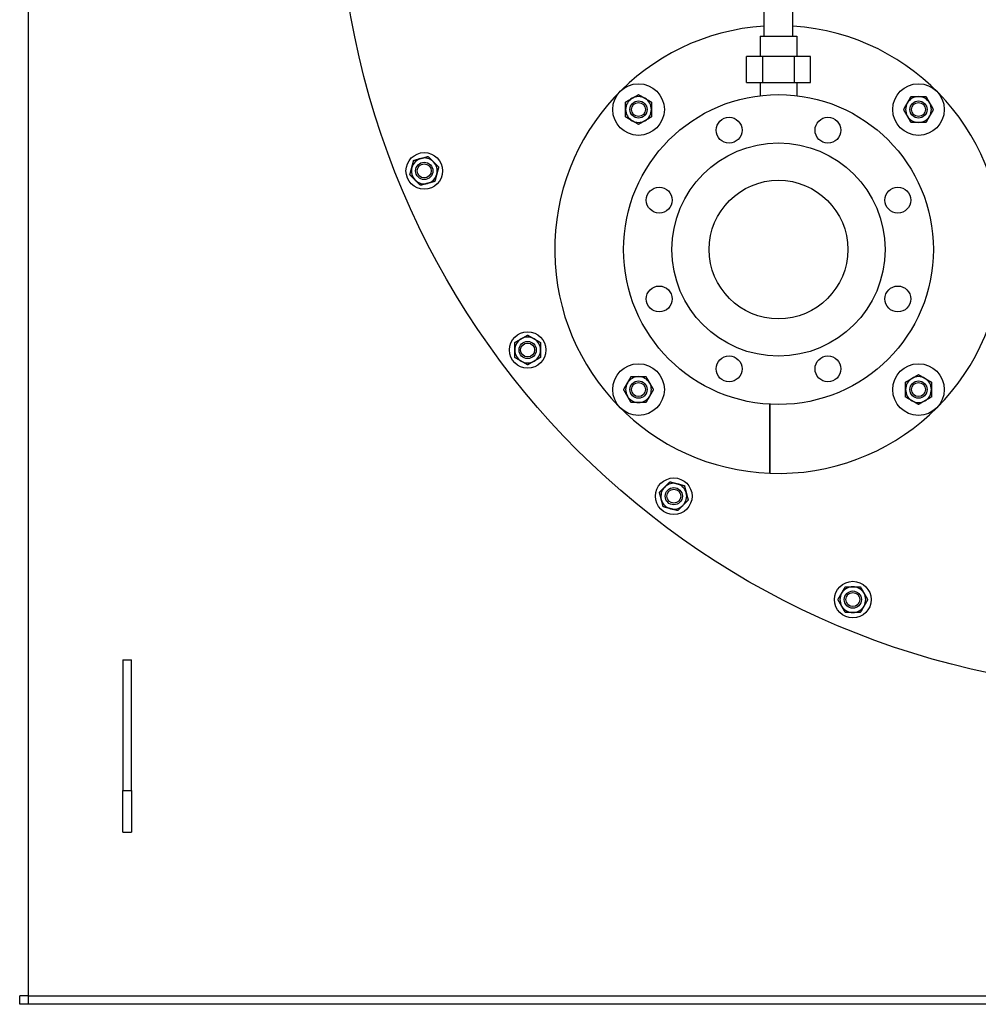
# Model space of a CAD drawing. Header units: inches. Extents: x 36 to 1719, y -84 to 1122.
# Tile 24 of 256: x 389 to 417, y 282 to 311. Entities that reach past the tile are written whole.
import ezdxf

# ---------------------------------------------------------------- set-up
doc = ezdxf.new("R2010")
doc.units = ezdxf.units.IN
doc.header["$LTSCALE"] = 48
doc.header["$MEASUREMENT"] = 0
doc.layers.add('Visible (ANSI)', color=7, linetype='Continuous', lineweight=30)

msp = doc.modelspace()

# ---------------------------------------------------------------- linework, layer by layer
at = {"layer": 'Visible (ANSI)'}
for p, q in [((389.6004, 345.23377), (389.6004, 282.48377)), ((410.97025, 310.34075), (410.97025, 312.02825)), ((411.81025, 310.34075), (411.81025, 312.02825)), ((410.85875, 310.34075), (410.85875, 309.7502)), ((410.85875, 310.34075), (411.92175, 310.34075)), ((411.92175, 310.34075), (411.92175, 309.7502)), ((410.45831, 309.00217), (410.45831, 309.7502)), ((410.92428, 309.7502), (410.45831, 309.7502)), ((410.92428, 309.7502), (410.92428, 309.00217)), ((411.85622, 309.7502), (410.92428, 309.7502)), ((412.32219, 309.7502), (411.85622, 309.7502)), ((411.85622, 309.00217), (411.85622, 309.7502)), ((412.32219, 309.00217), (412.32219, 309.7502)), ((410.45831, 309.00217), (410.92428, 309.00217)), ((410.85875, 309.00217), (410.85875, 308.61712)), ((410.92428, 309.00217), (411.85622, 309.00217)), ((411.85622, 309.00217), (412.32219, 309.00217)), ((411.92175, 309.00217), (411.92175, 308.61712)), ((411.14025, 297.65343), (411.14025, 299.65557)), ((411.14025, 299.65557), (411.14025, 297.65343)), ((392.3504, 292.23377), (392.6004, 292.23377)), ((392.3504, 292.23377), (392.3504, 288.44064)), ((392.6004, 288.44064), (392.6004, 292.23377)), ((392.3504, 288.44064), (392.6004, 288.44064)), ((392.3504, 287.23377), (392.3504, 288.44064)), ((392.6004, 288.44064), (392.6004, 287.23377)), ((392.3504, 287.23377), (392.6004, 287.23377)), ((389.3504, 282.23377), (389.3504, 282.48377)), ((389.6004, 282.48377), (389.3504, 282.48377)), ((389.6004, 282.48377), (455.1004, 282.48377)), ((389.6004, 282.48377), (389.6004, 282.23377)), ((389.6004, 282.23377), (389.3504, 282.23377)), ((455.1004, 282.23377), (389.6004, 282.23377))]:
    msp.add_line(p, q, dxfattribs=at)
for centre, radius in [((422.3504, 315.10877), 23.75), ((407.32439, 308.21448), 0.75), ((415.45611, 308.21448), 0.75), ((411.39025, 304.14862), 4.5), ((407.32439, 308.21448), 0.25014), ((407.32439, 308.21448), 0.25), ((407.32439, 308.21448), 0.20281), ((415.45611, 308.21448), 0.25014), ((415.45611, 308.21448), 0.25), ((415.45611, 308.21448), 0.20281), ((409.95519, 307.61317), 0.375), ((412.82531, 307.61317), 0.375), ((411.39025, 304.14862), 3.095), ((401.10117, 306.43205), 0.53125), ((401.10117, 306.43205), 0.25014), ((401.10117, 306.43205), 0.25), ((401.10117, 306.43205), 0.20281), ((407.9257, 305.58368), 0.375), ((411.39025, 304.14862), 2.013), ((414.8548, 305.58368), 0.375), ((407.9257, 302.71355), 0.375), ((414.8548, 302.71355), 0.375), ((404.10328, 301.23226), 0.53125), ((404.10328, 301.23226), 0.25014), ((404.10328, 301.23226), 0.25), ((404.10328, 301.23226), 0.20281), ((409.95519, 300.68407), 0.375), ((412.82531, 300.68407), 0.375), ((407.32439, 300.08275), 0.75), ((415.45611, 300.08275), 0.75), ((407.32439, 300.08275), 0.25014), ((407.32439, 300.08275), 0.25), ((407.32439, 300.08275), 0.20281), ((415.45611, 300.08275), 0.25014), ((415.45611, 300.08275), 0.25), ((415.45611, 300.08275), 0.20281), ((408.34889, 296.98665), 0.53125), ((408.34889, 296.98665), 0.25014), ((408.34889, 296.98665), 0.25), ((408.34889, 296.98665), 0.20281), ((413.54869, 293.98454), 0.53125), ((413.54869, 293.98454), 0.25014), ((413.54869, 293.98454), 0.25), ((413.54869, 293.98454), 0.20281)]:
    msp.add_circle(centre, radius, dxfattribs=at)
for centre, radius, start, end in [((411.39025, 304.14862), 6.5, 93.70477, 267.795772), ((411.39025, 304.14862), 6.5, 267.795772, 86.29523), ((407.32439, 308.21448), 0.375, 120, 180), ((407.32439, 308.21448), 0.375, 60, 120), ((407.32439, 308.21448), 0.375, 0, 60), ((415.45611, 308.21448), 0.375, 90, 150), ((415.45611, 308.21448), 0.375, 30, 90), ((407.32439, 308.21448), 0.375, 180, 240), ((407.32439, 308.21448), 0.375, 300, 0), ((415.45611, 308.21448), 0.375, 150, 210), ((415.45611, 308.21448), 0.375, 330, 30), ((415.45611, 308.21448), 0.375, 210, 270), ((415.45611, 308.21448), 0.375, 270, 330), ((407.32439, 308.21448), 0.375, 240, 300), ((401.10117, 306.43205), 0.375, 105, 165), ((401.10117, 306.43205), 0.375, 45, 105), ((401.10117, 306.43205), 0.375, 165, 225), ((401.10117, 306.43205), 0.375, 345, 45), ((401.10117, 306.43205), 0.375, 285, 345), ((401.10117, 306.43205), 0.375, 225, 285), ((404.10328, 301.23226), 0.375, 120, 180), ((404.10328, 301.23226), 0.375, 60, 120), ((404.10328, 301.23226), 0.375, 0, 60), ((404.10328, 301.23226), 0.375, 180, 240), ((404.10328, 301.23226), 0.375, 300, 0), ((404.10328, 301.23226), 0.375, 240, 300), ((407.32439, 300.08275), 0.375, 150, 210), ((407.32439, 300.08275), 0.375, 90, 150), ((407.32439, 300.08275), 0.375, 30, 90), ((407.32439, 300.08275), 0.375, 330, 30), ((415.45611, 300.08275), 0.375, 120, 180), ((415.45611, 300.08275), 0.375, 60, 120), ((415.45611, 300.08275), 0.375, 0, 60), ((415.45611, 300.08275), 0.375, 180, 240), ((415.45611, 300.08275), 0.375, 300, 0), ((407.32439, 300.08275), 0.375, 210, 270), ((407.32439, 300.08275), 0.375, 270, 330), ((415.45611, 300.08275), 0.375, 240, 300), ((408.34889, 296.98665), 0.375, 75, 135), ((408.34889, 296.98665), 0.375, 15, 75), ((408.34889, 296.98665), 0.375, 135, 195), ((408.34889, 296.98665), 0.375, 315, 15), ((408.34889, 296.98665), 0.375, 195, 255), ((408.34889, 296.98665), 0.375, 255, 315), ((413.54869, 293.98454), 0.375, 90, 150), ((413.54869, 293.98454), 0.375, 30, 90), ((413.54869, 293.98454), 0.375, 150, 210), ((413.54869, 293.98454), 0.375, 330, 30), ((413.54869, 293.98454), 0.375, 210, 270), ((413.54869, 293.98454), 0.375, 270, 330)]:
    msp.add_arc(centre, radius, start, end, dxfattribs=at)
for points in [[(406.94939, 308.43099), (407.04987, 308.489), (407.13689, 308.53924)], [(407.13689, 308.53924), (407.2239, 308.58948), (407.32439, 308.64749)], [(407.32439, 308.64749), (407.42487, 308.58948), (407.51189, 308.53924)], [(407.51189, 308.53924), (407.5989, 308.489), (407.69939, 308.43099)], [(415.13135, 308.40198), (415.18159, 308.489), (415.23961, 308.58948)], [(415.23961, 308.58948), (415.35563, 308.58948), (415.45611, 308.58948)], [(415.45611, 308.58948), (415.55659, 308.58948), (415.67262, 308.58948)], [(415.67262, 308.58948), (415.73063, 308.489), (415.78087, 308.40198)], [(406.94939, 308.21448), (406.94939, 308.31496), (406.94939, 308.43099)], [(406.94939, 307.99798), (406.94939, 308.114), (406.94939, 308.21448)], [(407.69939, 308.43099), (407.69939, 308.31496), (407.69939, 308.21448)], [(407.69939, 308.21448), (407.69939, 308.114), (407.69939, 307.99798)], [(415.0231, 308.21448), (415.08111, 308.31496), (415.13135, 308.40198)], [(415.13135, 308.02698), (415.08111, 308.114), (415.0231, 308.21448)], [(415.78087, 308.40198), (415.83111, 308.31496), (415.88913, 308.21448)], [(415.88913, 308.21448), (415.83111, 308.114), (415.78087, 308.02698)], [(407.13689, 307.88972), (407.04987, 307.93996), (406.94939, 307.99798)], [(407.69939, 307.99798), (407.5989, 307.93996), (407.51189, 307.88972)], [(415.23961, 307.83948), (415.18159, 307.93996), (415.13135, 308.02698)], [(415.78087, 308.02698), (415.73063, 307.93996), (415.67262, 307.83948)], [(407.32439, 307.78147), (407.2239, 307.83948), (407.13689, 307.88972)], [(407.51189, 307.88972), (407.42487, 307.83948), (407.32439, 307.78147)], [(415.45611, 307.83948), (415.35563, 307.83948), (415.23961, 307.83948)], [(415.67262, 307.83948), (415.55659, 307.83948), (415.45611, 307.83948)], [(400.79499, 306.73824), (400.90706, 306.76827), (401.00412, 306.79428)], [(401.00412, 306.79428), (401.10117, 306.82028), (401.21325, 306.85031)], [(401.21325, 306.85031), (401.29529, 306.76827), (401.36634, 306.69722)], [(400.68292, 306.31998), (400.71295, 306.43205), (400.73895, 306.52911)], [(400.73895, 306.52911), (400.76496, 306.62617), (400.79499, 306.73824)], [(401.36634, 306.69722), (401.43739, 306.62617), (401.51943, 306.54413)], [(401.51943, 306.54413), (401.4894, 306.43205), (401.4634, 306.335)], [(400.83601, 306.16689), (400.76496, 306.23794), (400.68292, 306.31998)], [(401.4634, 306.335), (401.43739, 306.23794), (401.40736, 306.12587)], [(400.9891, 306.0138), (400.90706, 306.09584), (400.83601, 306.16689)], [(401.19823, 306.06983), (401.10117, 306.04383), (400.9891, 306.0138)], [(401.40736, 306.12587), (401.29529, 306.09584), (401.19823, 306.06983)], [(403.91578, 301.55702), (404.0028, 301.60726), (404.10328, 301.66527)], [(404.10328, 301.66527), (404.20376, 301.60726), (404.29078, 301.55702)], [(403.72828, 301.44877), (403.82876, 301.50678), (403.91578, 301.55702)], [(403.72828, 301.23226), (403.72828, 301.33274), (403.72828, 301.44877)], [(404.29078, 301.55702), (404.3778, 301.50678), (404.47828, 301.44877)], [(404.47828, 301.44877), (404.47828, 301.33274), (404.47828, 301.23226)], [(403.72828, 301.01575), (403.72828, 301.13178), (403.72828, 301.23226)], [(404.47828, 301.23226), (404.47828, 301.13178), (404.47828, 301.01575)], [(403.91578, 300.9075), (403.82876, 300.95774), (403.72828, 301.01575)], [(404.10328, 300.79925), (404.0028, 300.85726), (403.91578, 300.9075)], [(404.29078, 300.9075), (404.20376, 300.85726), (404.10328, 300.79925)], [(404.47828, 301.01575), (404.3778, 300.95774), (404.29078, 300.9075)], [(415.26861, 300.40751), (415.35563, 300.45775), (415.45611, 300.51577)], [(415.45611, 300.51577), (415.55659, 300.45775), (415.64361, 300.40751)], [(406.89137, 300.08275), (406.94939, 300.18323), (406.99963, 300.27025)], [(406.99963, 300.27025), (407.04987, 300.35727), (407.10788, 300.45775)], [(407.10788, 300.45775), (407.2239, 300.45775), (407.32439, 300.45775)], [(407.32439, 300.45775), (407.42487, 300.45775), (407.54089, 300.45775)], [(407.54089, 300.45775), (407.5989, 300.35727), (407.64914, 300.27025)], [(407.64914, 300.27025), (407.69939, 300.18323), (407.7574, 300.08275)], [(415.08111, 300.29926), (415.18159, 300.35727), (415.26861, 300.40751)], [(415.08111, 300.08275), (415.08111, 300.18323), (415.08111, 300.29926)], [(415.64361, 300.40751), (415.73063, 300.35727), (415.83111, 300.29926)], [(415.83111, 300.29926), (415.83111, 300.18323), (415.83111, 300.08275)], [(406.99963, 299.89525), (406.94939, 299.98227), (406.89137, 300.08275)], [(407.7574, 300.08275), (407.69939, 299.98227), (407.64914, 299.89525)], [(415.08111, 299.86625), (415.08111, 299.98227), (415.08111, 300.08275)], [(415.83111, 300.08275), (415.83111, 299.98227), (415.83111, 299.86625)], [(407.10788, 299.70775), (407.04987, 299.80823), (406.99963, 299.89525)], [(407.32439, 299.70775), (407.2239, 299.70775), (407.10788, 299.70775)], [(407.54089, 299.70775), (407.42487, 299.70775), (407.32439, 299.70775)], [(407.64914, 299.89525), (407.5989, 299.80823), (407.54089, 299.70775)], [(415.26861, 299.75799), (415.18159, 299.80823), (415.08111, 299.86625)], [(415.45611, 299.64974), (415.35563, 299.70775), (415.26861, 299.75799)], [(415.64361, 299.75799), (415.55659, 299.70775), (415.45611, 299.64974)], [(415.83111, 299.86625), (415.73063, 299.80823), (415.64361, 299.75799)], [(408.08373, 297.25181), (408.15478, 297.32286), (408.23682, 297.4049)], [(408.23682, 297.4049), (408.34889, 297.37487), (408.44595, 297.34887)], [(408.44595, 297.34887), (408.54301, 297.32286), (408.65508, 297.29283)], [(407.93063, 297.09872), (408.01268, 297.18076), (408.08373, 297.25181)], [(407.98667, 296.88959), (407.96066, 296.98665), (407.93063, 297.09872)], [(408.65508, 297.29283), (408.68511, 297.18076), (408.71111, 297.0837)], [(408.71111, 297.0837), (408.73712, 296.98665), (408.76715, 296.87457)], [(408.04271, 296.68046), (408.01268, 296.79253), (407.98667, 296.88959)], [(408.76715, 296.87457), (408.68511, 296.79253), (408.61406, 296.72148)], [(408.25183, 296.62442), (408.15478, 296.65043), (408.04271, 296.68046)], [(408.46096, 296.56839), (408.34889, 296.59842), (408.25183, 296.62442)], [(408.61406, 296.72148), (408.54301, 296.65043), (408.46096, 296.56839)], [(413.22393, 294.17204), (413.27417, 294.25906), (413.33218, 294.35954)], [(413.33218, 294.35954), (413.4482, 294.35954), (413.54869, 294.35954)], [(413.54869, 294.35954), (413.64917, 294.35954), (413.76519, 294.35954)], [(413.76519, 294.35954), (413.8232, 294.25906), (413.87344, 294.17204)], [(413.11567, 293.98454), (413.17369, 294.08502), (413.22393, 294.17204)], [(413.22393, 293.79704), (413.17369, 293.88406), (413.11567, 293.98454)], [(413.87344, 294.17204), (413.92369, 294.08502), (413.9817, 293.98454)], [(413.9817, 293.98454), (413.92369, 293.88406), (413.87344, 293.79704)], [(413.33218, 293.60954), (413.27417, 293.71002), (413.22393, 293.79704)], [(413.54869, 293.60954), (413.4482, 293.60954), (413.33218, 293.60954)], [(413.76519, 293.60954), (413.64917, 293.60954), (413.54869, 293.60954)], [(413.87344, 293.79704), (413.8232, 293.71002), (413.76519, 293.60954)]]:
    msp.add_rational_spline(points, [1, 1.0379548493, 1], degree=2, dxfattribs=at)

doc.saveas('drawing.dxf')
